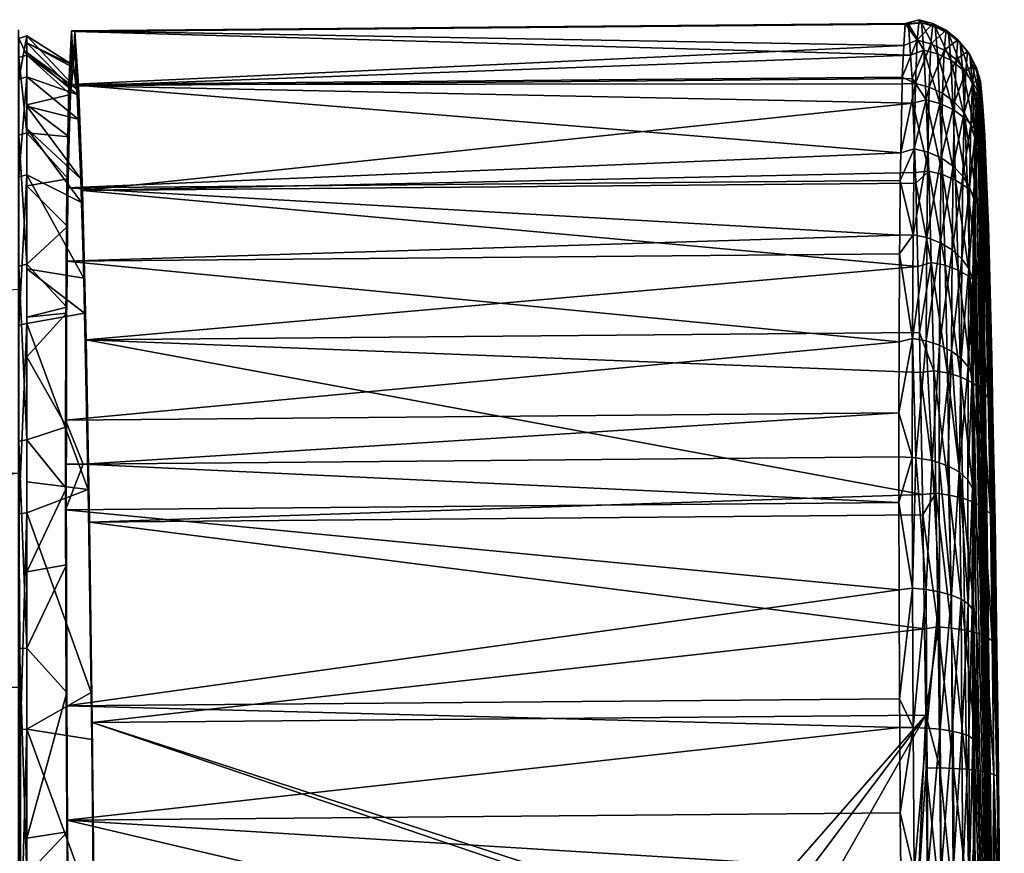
# Model space of a CAD drawing. Extents: x -0.028 to 0.095, y -0.246 to 0.028.
# Tile 256 of 256: x 0.067 to 0.094, y 0.002 to 0.025. Entities that reach past the tile are written whole.
import ezdxf

# ---------------------------------------------------------------- set-up
doc = ezdxf.new("R2010")
doc.units = 0
doc.layers.add('mesh', color=7, linetype='CONTINUOUS')

msp = doc.modelspace()

# ---------------------------------------------------------------- meshes
at = {"layer": 'mesh'}
mesh = msp.add_polyface(dxfattribs=at)
corners = [(0.067556, 0.017857, 0.081792), (0.06911, 0.017608, 0.080566), (0.069137, 0.016645, 0.081821), (0.091913, 0.017922, 0.081721), (0.069177, 0.015921, 0.084013), (0.069074, 0.020003, 0.079595), (0.06897, 0.022868, 0.074328), (0.091775, 0.022387, 0.075237), (0.091708, 0.023698, 0.071529), (0.06887, 0.024347, 0.068561), (0.091651, 0.024548, 0.068218), (0.091751, 0.023068, 0.073984), (0.091642, 0.02455, 0.067672), (0.091582, 0.024566, 0.063701), (0.068779, 0.024371, 0.062584), (0.091529, 0.023966, 0.059816), (0.068704, 0.0229, 0.056694), (0.091485, 0.0231, 0.056351), (0.09156, 0.024572, 0.062241), (0.091481, 0.022915, 0.056006), (0.091445, 0.021035, 0.052509), (0.068649, 0.020076, 0.051441), (0.09143, 0.020277, 0.051098), (0.091416, 0.018784, 0.049262), (0.06863, 0.018073, 0.048977), (0.091411, 0.018274, 0.048633), (0.091401, 0.015867, 0.046587), (0.069033, 0.02032, 0.077032), (0.068831, 0.023419, 0.065471), (0.068825, 0.023363, 0.065046), (0.069051, 0.019678, 0.07787), (0.06891, 0.022782, 0.070302), (0.068929, 0.022631, 0.071456), (0.068959, 0.021953, 0.073091), (0.068716, 0.021467, 0.056677), (0.068684, 0.02032, 0.053908), (0.068748, 0.022631, 0.059486), (0.068766, 0.022802, 0.060791), (0.067556, 0.02043, 0.078751)]
mesh.append_faces([[corners[k] for k in face] for face in [(0, 1, 2, 2), (3, 4, 5, 5), (6, 7, 5, 5), (8, 9, 10, 10), (8, 6, 9, 9), (11, 7, 6, 6), (9, 12, 10, 10), (9, 13, 12, 12), (14, 13, 9, 9), (15, 16, 17, 17), (15, 14, 16, 16), (18, 14, 15, 15), (18, 13, 14, 14), (16, 19, 17, 17), (16, 20, 19, 19), (21, 20, 16, 16), (21, 22, 20, 20), (21, 23, 22, 22), (24, 23, 21, 21), (25, 24, 26, 26), (25, 23, 24, 24), (6, 5, 27, 27), (14, 28, 29, 29), (5, 30, 27, 27), (5, 1, 30, 30), (4, 1, 5, 5), (9, 28, 14, 14), (9, 31, 28, 28), (9, 32, 31, 31), (6, 32, 9, 9), (6, 33, 32, 32), (27, 33, 6, 6), (16, 34, 35, 35), (16, 36, 34, 34), (14, 36, 16, 16), (14, 37, 36, 36), (29, 37, 14, 14), (38, 30, 1, 1)]])
mesh = msp.add_polyface(dxfattribs=at)
corners = [(0.091913, 0.017922, 0.081721), (0.069074, 0.020003, 0.079595), (0.091855, 0.020203, 0.079252), (0.091845, 0.020491, 0.078723), (0.091775, 0.022387, 0.075237), (0.091751, 0.023068, 0.073984), (0.06897, 0.022868, 0.074328), (0.091708, 0.023698, 0.071529), (0.092211, 0.020527, 0.078732), (0.092279, 0.018036, 0.081817), (0.092141, 0.022479, 0.075283), (0.092073, 0.023843, 0.071559), (0.091782, 0.018793, 0.049253), (0.09143, 0.020277, 0.051098), (0.091416, 0.018784, 0.049262), (0.091809, 0.021138, 0.052452), (0.091445, 0.021035, 0.052509), (0.091847, 0.022927, 0.055991), (0.091481, 0.022915, 0.056006), (0.091485, 0.0231, 0.056351), (0.091893, 0.024116, 0.059773), (0.091529, 0.023966, 0.059816), (0.09156, 0.024572, 0.062241), (0.091948, 0.024672, 0.063698), (0.091582, 0.024566, 0.063701), (0.092008, 0.024582, 0.067663), (0.091642, 0.02455, 0.067672), (0.091651, 0.024548, 0.068218), (0.092448, 0.023742, 0.071525), (0.092383, 0.024478, 0.067646), (0.092323, 0.024568, 0.063699), (0.092269, 0.024014, 0.059791), (0.092222, 0.02283, 0.056027), (0.092185, 0.021049, 0.052503), (0.092158, 0.018715, 0.049318)]
mesh.append_faces([[corners[k] for k in face] for face in [(0, 1, 2, 2), (1, 3, 2, 2), (1, 4, 3, 3), (5, 6, 7, 7), (2, 8, 9, 9), (10, 5, 11, 11), (10, 4, 5, 5), (8, 4, 10, 10), (8, 3, 4, 4), (2, 3, 8, 8), (9, 0, 2, 2), (12, 13, 14, 14), (15, 13, 12, 12), (15, 16, 13, 13), (17, 16, 15, 15), (17, 18, 16, 16), (17, 19, 18, 18), (20, 19, 17, 17), (20, 21, 19, 19), (20, 22, 21, 21), (23, 22, 20, 20), (23, 24, 22, 22), (25, 24, 23, 23), (25, 26, 24, 24), (25, 27, 26, 26), (11, 27, 25, 25), (11, 7, 27, 27), (5, 7, 11, 11), (25, 28, 11, 11), (23, 29, 25, 25), (20, 30, 23, 23), (17, 31, 20, 20), (17, 32, 31, 31), (15, 32, 17, 17), (15, 33, 32, 32), (12, 33, 15, 15), (12, 34, 33, 33)]])
mesh = msp.add_polyface(dxfattribs=at)
corners = [(0.092585, 0.020441, 0.078666), (0.093012, 0.017829, 0.081603), (0.092653, 0.017961, 0.081737), (0.092944, 0.020289, 0.078555), (0.092516, 0.022385, 0.075232), (0.092876, 0.022218, 0.075148), (0.092448, 0.023742, 0.071525), (0.092809, 0.023564, 0.071469), (0.092383, 0.024478, 0.067646), (0.092744, 0.024295, 0.067621), (0.092323, 0.024568, 0.063699), (0.092684, 0.024384, 0.063705), (0.092269, 0.024014, 0.059791), (0.092631, 0.023835, 0.059827), (0.092222, 0.02283, 0.056027), (0.092585, 0.02266, 0.056092), (0.092185, 0.021049, 0.052503), (0.092548, 0.020892, 0.052596), (0.092158, 0.018715, 0.049318), (0.09252, 0.018576, 0.049436), (0.092211, 0.020527, 0.078732), (0.092279, 0.018036, 0.081817), (0.092141, 0.022479, 0.075283), (0.092073, 0.023843, 0.071559), (0.092008, 0.024582, 0.067663), (0.091948, 0.024672, 0.063698), (0.091893, 0.024116, 0.059773), (0.09313, 0.023314, 0.071395), (0.093067, 0.024036, 0.067589), (0.093007, 0.024125, 0.063715), (0.092954, 0.023582, 0.05988), (0.092909, 0.022419, 0.056186), (0.092872, 0.020671, 0.052728), (0.092845, 0.018381, 0.049603)]
mesh.append_faces([[corners[k] for k in face] for face in [(0, 1, 2, 2), (0, 3, 1, 1), (4, 3, 0, 0), (4, 5, 3, 3), (6, 5, 4, 4), (6, 7, 5, 5), (8, 7, 6, 6), (8, 9, 7, 7), (10, 9, 8, 8), (10, 11, 9, 9), (12, 11, 10, 10), (12, 13, 11, 11), (14, 13, 12, 12), (14, 15, 13, 13), (16, 15, 14, 14), (16, 17, 15, 15), (18, 17, 16, 16), (18, 19, 17, 17), (20, 2, 21, 21), (20, 0, 2, 2), (22, 0, 20, 20), (22, 4, 0, 0), (23, 4, 22, 22), (23, 6, 4, 4), (24, 8, 6, 6), (25, 10, 8, 8), (26, 12, 10, 10), (9, 27, 7, 7), (11, 28, 9, 9), (13, 29, 11, 11), (13, 30, 29, 29), (15, 30, 13, 13), (15, 31, 30, 30), (17, 31, 15, 15), (17, 32, 31, 31), (19, 32, 17, 17), (19, 33, 32, 32)]])
mesh = msp.add_polyface(dxfattribs=at)
corners = [(0.067328, 0.023441, 0.071514), (0.067327, 0.02406, 0.067553), (0.067328, 0.02377, 0.069978), (0.067327, 0.023264, 0.072106), (0.067328, 0.023219, 0.059091), (0.067327, 0.022993, 0.058415), (0.067328, 0.022737, 0.057596), (0.067327, 0.023474, 0.060642), (0.067328, 0.023998, 0.068424), (0.067327, 0.023969, 0.062932), (0.067328, 0.024068, 0.063719), (0.067327, 0.024046, 0.066858), (0.067328, 0.023887, 0.062159), (0.067327, 0.024398, 0.065715), (0.067327, 0.023572, 0.059439), (0.067327, 0.021149, 0.05359), (0.067327, 0.023572, 0.071991), (0.067327, 0.022924, 0.072992), (0.067339, 0.02364, 0.060606), (0.067339, 0.024162, 0.06686), (0.067339, 0.023047, 0.073036), (0.067339, 0.021517, 0.0547), (0.067328, 0.021862, 0.075946), (0.067556, 0.024231, 0.066863), (0.067556, 0.023113, 0.073057), (0.067556, 0.023707, 0.060591), (0.067556, 0.021578, 0.054668), (0.067327, 0.021608, 0.076421)]
mesh.append_faces([[corners[k] for k in face] for face in [(0, 1, 2, 2), (0, 3, 1, 1), (4, 5, 6, 6), (7, 5, 4, 4), (1, 8, 2, 2), (9, 10, 11, 11), (9, 12, 10, 10), (7, 12, 9, 9), (13, 9, 11, 11), (14, 9, 13, 13), (14, 7, 9, 9), (14, 5, 7, 7), (15, 5, 14, 14), (1, 13, 11, 11), (1, 16, 13, 13), (3, 16, 1, 1), (17, 3, 0, 0), (12, 18, 19, 19), (19, 10, 12, 12), (0, 20, 17, 17), (0, 19, 20, 20), (2, 19, 0, 0), (2, 8, 19, 19), (1, 19, 8, 8), (11, 19, 1, 1), (11, 10, 19, 19), (7, 18, 12, 12), (4, 18, 7, 7), (21, 18, 4, 4), (20, 22, 17, 17), (20, 23, 24, 24), (19, 23, 20, 20), (19, 25, 23, 23), (18, 25, 19, 19), (18, 26, 25, 25), (21, 26, 18, 18), (16, 17, 27, 27), (3, 17, 16, 16)]])
mesh = msp.add_polyface(dxfattribs=at)
corners = [(0.067556, 0.022341, 0.05679), (0.068716, 0.021467, 0.056677), (0.068748, 0.022631, 0.059486), (0.067556, 0.020128, 0.052579), (0.06867, 0.019017, 0.05221), (0.068684, 0.02032, 0.053908), (0.067556, 0.021696, 0.076064), (0.069033, 0.02032, 0.077032), (0.069051, 0.019678, 0.07787), (0.067556, 0.022305, 0.074771), (0.068959, 0.021953, 0.073091), (0.067556, 0.023779, 0.069366), (0.06891, 0.022782, 0.070302), (0.068929, 0.022631, 0.071456), (0.067556, 0.024043, 0.064616), (0.068825, 0.023363, 0.065046), (0.068831, 0.023419, 0.065471), (0.068766, 0.022802, 0.060791), (0.06863, 0.018073, 0.048977), (0.068646, 0.016815, 0.04934), (0.068645, 0.016645, 0.049119), (0.068649, 0.020076, 0.051441), (0.068704, 0.0229, 0.056694), (0.067556, 0.023707, 0.060591), (0.067556, 0.021578, 0.054668), (0.067556, 0.017989, 0.049498), (0.067556, 0.016542, 0.048274), (0.067556, 0.02043, 0.078751), (0.06911, 0.017608, 0.080566), (0.067556, 0.017857, 0.081792), (0.067556, 0.023113, 0.073057), (0.067556, 0.024231, 0.066863), (0.067556, 0.016365, 0.083556)]
mesh.append_faces([[corners[k] for k in face] for face in [(0, 1, 2, 2), (3, 4, 5, 5), (6, 7, 8, 8), (9, 7, 6, 6), (9, 10, 7, 7), (11, 12, 13, 13), (14, 15, 16, 16), (17, 15, 14, 14), (18, 19, 20, 20), (18, 4, 19, 19), (21, 4, 18, 18), (21, 5, 4, 4), (22, 5, 21, 21), (23, 17, 14, 14), (23, 2, 17, 17), (0, 2, 23, 23), (24, 1, 0, 0), (24, 5, 1, 1), (3, 5, 24, 24), (25, 4, 3, 3), (25, 19, 4, 4), (26, 19, 25, 25), (27, 28, 29, 29), (6, 8, 27, 27), (30, 10, 9, 9), (30, 13, 10, 10), (11, 13, 30, 30), (31, 12, 11, 11), (31, 16, 12, 12), (14, 16, 31, 31), (3, 24, 25, 25), (0, 23, 24, 24), (14, 31, 23, 23), (11, 30, 31, 31), (30, 6, 27, 27), (30, 9, 6, 6), (27, 29, 32, 32)]])
mesh = msp.add_polyface(dxfattribs=at)
corners = [(0.093569, 0.022487, 0.061606), (0.093516, 0.022553, 0.060106), (0.093552, 0.022099, 0.060214), (0.093566, 0.023072, 0.06377), (0.093602, 0.022561, 0.063795), (0.093651, 0.022673, 0.06711), (0.093623, 0.022988, 0.067469), (0.093656, 0.022604, 0.067424), (0.093684, 0.022298, 0.071104), (0.093717, 0.021828, 0.070982), (0.09313, 0.023314, 0.071395), (0.093457, 0.021692, 0.074893), (0.093197, 0.021982, 0.075033), (0.093391, 0.023005, 0.071305), (0.093067, 0.024036, 0.067589), (0.093328, 0.023718, 0.067551), (0.093007, 0.024125, 0.063715), (0.09327, 0.023805, 0.063731), (0.092954, 0.023582, 0.05988), (0.093218, 0.023269, 0.059947), (0.092909, 0.022419, 0.056186), (0.093173, 0.022123, 0.056303), (0.093515, 0.02336, 0.06751), (0.093577, 0.022659, 0.071206), (0.093458, 0.023446, 0.063749), (0.093406, 0.022918, 0.060024), (0.093362, 0.02179, 0.056436), (0.093642, 0.021365, 0.074738), (0.092809, 0.023564, 0.071469), (0.092876, 0.022218, 0.075148), (0.092744, 0.024295, 0.067621), (0.092684, 0.024384, 0.063705)]
mesh.append_faces([[corners[k] for k in face] for face in [(0, 1, 2, 2), (0, 3, 1, 1), (4, 3, 0, 0), (5, 3, 4, 4), (5, 6, 3, 3), (7, 6, 5, 5), (7, 8, 6, 6), (9, 8, 7, 7), (10, 11, 12, 12), (10, 13, 11, 11), (14, 13, 10, 10), (14, 15, 13, 13), (16, 15, 14, 14), (16, 17, 15, 15), (18, 17, 16, 16), (18, 19, 17, 17), (20, 19, 18, 18), (20, 21, 19, 19), (22, 8, 23, 23), (22, 6, 8, 8), (24, 6, 22, 22), (24, 3, 6, 6), (25, 3, 24, 24), (25, 1, 3, 3), (26, 1, 25, 25), (13, 23, 27, 27), (15, 23, 13, 13), (15, 22, 23, 23), (17, 22, 15, 15), (17, 24, 22, 22), (19, 24, 17, 17), (19, 25, 24, 24), (21, 25, 19, 19), (21, 26, 25, 25), (28, 12, 29, 29), (28, 10, 12, 12), (30, 14, 10, 10), (31, 16, 14, 14)]])
mesh = msp.add_polyface(dxfattribs=at)
corners = [(0.067327, 0.021608, 0.076421), (0.067328, 0.021146, 0.077345), (0.067327, 0.02023, 0.078624), (0.067328, 0.021862, 0.075946), (0.067327, 0.021168, 0.054168), (0.067328, 0.019866, 0.052026), (0.067328, 0.020719, 0.053345), (0.067328, 0.018928, 0.050766), (0.067327, 0.018563, 0.050351), (0.067328, 0.019448, 0.079986), (0.067327, 0.019156, 0.080339), (0.067328, 0.018474, 0.081218), (0.067327, 0.021149, 0.05359), (0.067327, 0.017296, 0.048568), (0.067327, 0.021149, 0.07784), (0.067327, 0.017296, 0.082862), (0.067327, 0.023572, 0.071991), (0.067327, 0.022924, 0.072992), (0.067328, 0.022737, 0.057596), (0.067327, 0.022993, 0.058415), (0.067327, 0.021417, 0.054748), (0.067339, 0.021517, 0.0547), (0.067339, 0.017938, 0.049544), (0.067328, 0.023219, 0.059091), (0.067339, 0.023047, 0.073036), (0.067339, 0.020372, 0.078713), (0.067339, 0.016319, 0.083505), (0.067556, 0.02043, 0.078751), (0.067556, 0.023113, 0.073057), (0.067556, 0.017989, 0.049498), (0.067556, 0.021578, 0.054668)]
mesh.append_faces([[corners[k] for k in face] for face in [(0, 1, 2, 2), (0, 3, 1, 1), (4, 5, 6, 6), (4, 7, 5, 5), (8, 7, 4, 4), (9, 10, 2, 2), (11, 10, 9, 9), (8, 12, 13, 13), (4, 12, 8, 8), (14, 10, 15, 15), (14, 2, 10, 10), (14, 0, 2, 2), (16, 0, 14, 14), (17, 3, 0, 0), (18, 19, 20, 20), (4, 6, 20, 20), (21, 7, 22, 22), (21, 5, 7, 7), (23, 18, 21, 21), (20, 21, 18, 18), (6, 21, 20, 20), (6, 5, 21, 21), (8, 22, 7, 7), (24, 1, 3, 3), (25, 1, 24, 24), (9, 25, 26, 26), (26, 11, 9, 9), (25, 2, 1, 1), (9, 2, 25, 25), (11, 26, 10, 10), (25, 27, 26, 26), (25, 28, 27, 27), (24, 28, 25, 25), (21, 29, 30, 30), (22, 29, 21, 21), (12, 20, 19, 19), (4, 20, 12, 12)]])
mesh = msp.add_polyface(dxfattribs=at)
corners = [(0.093475, 0.019342, 0.053531), (0.093437, 0.019773, 0.053274), (0.093459, 0.018429, 0.051901), (0.093472, 0.021443, 0.056576), (0.093508, 0.02112, 0.056707), (0.093516, 0.022553, 0.060106), (0.093552, 0.022099, 0.060214), (0.093742, 0.021501, 0.072481), (0.093684, 0.022298, 0.071104), (0.093717, 0.021828, 0.070982), (0.093747, 0.021026, 0.074579), (0.093779, 0.020563, 0.074359), (0.093812, 0.019203, 0.077799), (0.093838, 0.019029, 0.077433), (0.093876, 0.016879, 0.080679), (0.093265, 0.020075, 0.078403), (0.093524, 0.01981, 0.078217), (0.09359, 0.01741, 0.08119), (0.093197, 0.021982, 0.075033), (0.093457, 0.021692, 0.074893), (0.092872, 0.020671, 0.052728), (0.093173, 0.022123, 0.056303), (0.092909, 0.022419, 0.056186), (0.093137, 0.020398, 0.052893), (0.092845, 0.018381, 0.049603), (0.09311, 0.018139, 0.049811), (0.093642, 0.021365, 0.074738), (0.093707, 0.019513, 0.078011), (0.093577, 0.022659, 0.071206), (0.093362, 0.02179, 0.056436), (0.093327, 0.020092, 0.053079), (0.0933, 0.017868, 0.050044), (0.093411, 0.017586, 0.050289), (0.093391, 0.023005, 0.071305), (0.092944, 0.020289, 0.078555), (0.093331, 0.017641, 0.081417), (0.092876, 0.022218, 0.075148)]
mesh.append_faces([[corners[k] for k in face] for face in [(0, 1, 2, 2), (0, 3, 1, 1), (4, 3, 0, 0), (4, 5, 3, 3), (6, 5, 4, 4), (7, 8, 9, 9), (7, 10, 8, 8), (11, 10, 7, 7), (11, 12, 10, 10), (13, 12, 11, 11), (13, 14, 12, 12), (15, 16, 17, 17), (18, 16, 15, 15), (18, 19, 16, 16), (20, 21, 22, 22), (20, 23, 21, 21), (24, 23, 20, 20), (24, 25, 23, 23), (26, 12, 27, 27), (26, 10, 12, 12), (28, 10, 26, 26), (28, 8, 10, 10), (29, 3, 5, 5), (30, 3, 29, 29), (30, 1, 3, 3), (31, 1, 30, 30), (31, 32, 1, 1), (19, 27, 16, 16), (19, 26, 27, 27), (33, 26, 19, 19), (23, 29, 21, 21), (23, 30, 29, 29), (25, 30, 23, 23), (25, 31, 30, 30), (34, 15, 35, 35), (36, 15, 34, 34), (36, 18, 15, 15)]])
mesh = msp.add_polyface(dxfattribs=at)
corners = [(0.092142, 0.004207, 0.088964), (0.091883, 0.000256, 0.089376), (0.092127, 0.005662, 0.088814), (0.094115, 0.003911, 0.086925), (0.094091, 0.003983, 0.087423), (0.094095, 0.005782, 0.08671), (0.09251, 0.004218, 0.089045), (0.092462, 0.008072, 0.088119), (0.09351, 0.007907, 0.087573), (0.093812, 0.004093, 0.088155), (0.093557, 0.004141, 0.088478), (0.093766, 0.007808, 0.087263), (0.093946, 0.007697, 0.086917), (0.093991, 0.004039, 0.087795), (0.094046, 0.007581, 0.086559), (0.092835, 0.008041, 0.088011), (0.09324, 0.004179, 0.088742), (0.092882, 0.004204, 0.088933), (0.093192, 0.007986, 0.087828), (0.093467, 0.002091, 0.042899), (0.093411, 0.005016, 0.042948), (0.093437, 0.001342, 0.042509), (0.093451, 0.004914, 0.043457), (0.093436, 0.007494, 0.043968), (0.09311, 0.005161, 0.042231), (0.092872, 0.001375, 0.041459), (0.093137, 0.001366, 0.041778), (0.092845, 0.005223, 0.041919), (0.093094, 0.00883, 0.043298), (0.0933, 0.00509, 0.042582), (0.093327, 0.001354, 0.042136), (0.093396, 0.00857, 0.043982), (0.093284, 0.008703, 0.043633), (0.091782, 0.005325, 0.041388), (0.09143, 0.002993, 0.041002), (0.091809, 0.001386, 0.040918), (0.091416, 0.005322, 0.041399), (0.091411, 0.00611, 0.041533), (0.09252, 0.005272, 0.041666), (0.092185, 0.001386, 0.04102), (0.092548, 0.001382, 0.041202), (0.092158, 0.005307, 0.041488), (0.093651, 0.022673, 0.06711), (0.093602, 0.022561, 0.063795), (0.094172, -0.017968, 0.077986), (0.094071, 0.007418, 0.086087), (0.094115, 0.000291, 0.087705), (0.093432, 0.014639, 0.047906), (0.093427, 0.011731, 0.045882)]
mesh.append_faces([[corners[k] for k in face] for face in [(0, 1, 2, 2), (3, 4, 5, 5), (2, 6, 0, 0), (2, 7, 6, 6), (8, 9, 10, 10), (8, 11, 9, 9), (12, 4, 13, 13), (12, 14, 4, 4), (11, 13, 9, 9), (11, 12, 13, 13), (15, 16, 17, 17), (15, 18, 16, 16), (7, 17, 6, 6), (18, 10, 16, 16), (18, 8, 10, 10), (19, 20, 21, 21), (22, 20, 19, 19), (23, 20, 22, 22), (24, 25, 26, 26), (24, 27, 25, 25), (28, 27, 24, 24), (20, 29, 30, 30), (31, 29, 20, 20), (29, 24, 26, 26), (32, 24, 29, 29), (33, 34, 35, 35), (33, 36, 34, 34), (37, 36, 33, 33), (38, 39, 40, 40), (38, 41, 39, 39), (41, 35, 39, 39), (41, 33, 35, 35), (27, 40, 25, 25), (27, 38, 40, 40), (42, 43, 44, 44), (45, 3, 5, 5), (3, 46, 4, 4), (44, 47, 48, 48)]])
mesh = msp.add_polyface(dxfattribs=at)
corners = [(0.094146, -0.001702, 0.087915), (0.094175, -0.001782, 0.087608), (0.094187, -0.0027, 0.087866), (0.093887, -0.003194, 0.089325), (0.09363, -0.003038, 0.089606), (0.093617, -0.002249, 0.089216), (0.094173, -0.003555, 0.088687), (0.094204, -0.003724, 0.088392), (0.09421, -0.004065, 0.088568), (0.09407, -0.003371, 0.089011), (0.094043, -0.001607, 0.088276), (0.093917, -0.004657, 0.090418), (0.093644, -0.003777, 0.09009), (0.093862, -0.001517, 0.088625), (0.092969, -0.003517, 0.090457), (0.09334, -0.004258, 0.090842), (0.092982, -0.004132, 0.09098), (0.093326, -0.003624, 0.090303), (0.092956, -0.002822, 0.090003), (0.093313, -0.002912, 0.089836), (0.092944, -0.002083, 0.089637), (0.0933, -0.002152, 0.089461), (0.092598, -0.003456, 0.090548), (0.092611, -0.00406, 0.091062), (0.092585, -0.002773, 0.090101), (0.092573, -0.002045, 0.089742), (0.093658, -0.004436, 0.090651), (0.093509, -0.002305, 0.043131), (0.093472, -0.002355, 0.042678), (0.09352, -0.003387, 0.043188), (0.094153, 0.000295, 0.087341), (0.093651, 0.022673, 0.06711), (0.094172, -0.017968, 0.077986), (0.093467, 0.002091, 0.042899), (0.093474, 0.001333, 0.042939), (0.093427, 0.011731, 0.045882), (0.093434, 0.008411, 0.044382), (0.092236, -0.003485, 0.09066), (0.092252, -0.004226, 0.091283), (0.092247, -0.004023, 0.091112), (0.092222, -0.002741, 0.090172)]
mesh.append_faces([[corners[k] for k in face] for face in [(0, 1, 2, 2), (3, 4, 5, 5), (6, 7, 8, 8), (9, 3, 10, 10), (11, 3, 9, 9), (11, 4, 3, 3), (12, 4, 11, 11), (13, 3, 5, 5), (13, 10, 3, 3), (14, 15, 16, 16), (14, 17, 15, 15), (18, 17, 14, 14), (18, 19, 17, 17), (20, 19, 18, 18), (20, 21, 19, 19), (22, 16, 23, 23), (22, 14, 16, 16), (24, 14, 22, 22), (24, 18, 14, 14), (25, 18, 24, 24), (25, 20, 18, 18), (0, 6, 9, 9), (0, 7, 6, 6), (2, 7, 0, 0), (17, 26, 15, 15), (17, 12, 26, 26), (19, 12, 17, 17), (19, 4, 12, 12), (21, 4, 19, 19), (21, 5, 4, 4), (27, 28, 29, 29), (30, 31, 32, 32), (32, 33, 34, 34), (35, 36, 32, 32), (37, 22, 23, 23), (38, 39, 23, 23), (24, 40, 25, 25), (22, 40, 24, 24)]])
mesh = msp.add_polyface(dxfattribs=at)
corners = [(0.093459, 0.018429, 0.051901), (0.093411, 0.017586, 0.050289), (0.09345, 0.017214, 0.05062), (0.093437, 0.019773, 0.053274), (0.093904, 0.016518, 0.080344), (0.093876, 0.016879, 0.080679), (0.093838, 0.019029, 0.077433), (0.093933, 0.015439, 0.081595), (0.093937, 0.014117, 0.083141), (0.093964, 0.013817, 0.082733), (0.093994, 0.010989, 0.085118), (0.093396, 0.01475, 0.083995), (0.093653, 0.014558, 0.083734), (0.093712, 0.011327, 0.085775), (0.093331, 0.017641, 0.081417), (0.09359, 0.01741, 0.08119), (0.093265, 0.020075, 0.078403), (0.093772, 0.01715, 0.080939), (0.093835, 0.014342, 0.083442), (0.093707, 0.019513, 0.078011), (0.093812, 0.019203, 0.077799), (0.093284, 0.015178, 0.047414), (0.0933, 0.017868, 0.050044), (0.093396, 0.014939, 0.047702), (0.093278, 0.012096, 0.045256), (0.093524, 0.01981, 0.078217), (0.093094, 0.015407, 0.047139), (0.09311, 0.018139, 0.049811), (0.093077, 0.014905, 0.08421), (0.093456, 0.011475, 0.086065), (0.093012, 0.017829, 0.081603), (0.094115, 0.003911, 0.086925), (0.093656, 0.022604, 0.067424), (0.093651, 0.022673, 0.06711), (0.093717, 0.021828, 0.070982), (0.093779, 0.020563, 0.074359), (0.093742, 0.021501, 0.072481), (0.093432, 0.014639, 0.047906), (0.093404, 0.011867, 0.045648), (0.093041, 0.01231, 0.044891)]
mesh.append_faces([[corners[k] for k in face] for face in [(0, 1, 2, 2), (0, 3, 1, 1), (4, 5, 6, 6), (7, 5, 4, 4), (7, 8, 5, 5), (9, 8, 7, 7), (9, 10, 8, 8), (11, 12, 13, 13), (14, 12, 11, 11), (14, 15, 12, 12), (16, 15, 14, 14), (17, 8, 18, 18), (17, 5, 8, 8), (19, 5, 17, 17), (19, 20, 5, 5), (21, 1, 22, 22), (21, 23, 1, 1), (24, 23, 21, 21), (15, 18, 12, 12), (15, 17, 18, 18), (25, 17, 15, 15), (25, 19, 17, 17), (26, 22, 27, 27), (26, 21, 22, 22), (28, 11, 29, 29), (30, 11, 28, 28), (30, 14, 11, 11), (31, 32, 33, 33), (31, 34, 32, 32), (31, 35, 36, 36), (31, 6, 35, 35), (9, 7, 4, 4), (37, 23, 38, 38), (37, 1, 23, 23), (2, 1, 37, 37), (24, 38, 23, 23), (39, 21, 26, 26), (39, 24, 21, 21)]])
mesh = msp.add_polyface(dxfattribs=at)
corners = [(0.09402, 0.010956, 0.08474), (0.093994, 0.010989, 0.085118), (0.093964, 0.013817, 0.082733), (0.094046, 0.007581, 0.086559), (0.094071, 0.007418, 0.086087), (0.094095, 0.005782, 0.08671), (0.094091, 0.003983, 0.087423), (0.093456, 0.011475, 0.086065), (0.093766, 0.007808, 0.087263), (0.09351, 0.007907, 0.087573), (0.093712, 0.011327, 0.085775), (0.093396, 0.01475, 0.083995), (0.093893, 0.011162, 0.085452), (0.093946, 0.007697, 0.086917), (0.093835, 0.014342, 0.083442), (0.093937, 0.014117, 0.083141), (0.093653, 0.014558, 0.083734), (0.093138, 0.011593, 0.086302), (0.093192, 0.007986, 0.087828), (0.093077, 0.014905, 0.08421), (0.093436, 0.007494, 0.043968), (0.093396, 0.00857, 0.043982), (0.093411, 0.005016, 0.042948), (0.093434, 0.008411, 0.044382), (0.093284, 0.008703, 0.043633), (0.0933, 0.00509, 0.042582), (0.094115, 0.003911, 0.086925), (0.093651, 0.022673, 0.06711), (0.094153, 0.000295, 0.087341), (0.094172, -0.017968, 0.077986), (0.093475, 0.019342, 0.053531), (0.093459, 0.018429, 0.051901), (0.093508, 0.02112, 0.056707), (0.093569, 0.022487, 0.061606), (0.093552, 0.022099, 0.060214), (0.093602, 0.022561, 0.063795), (0.093742, 0.021501, 0.072481), (0.093717, 0.021828, 0.070982), (0.093904, 0.016518, 0.080344), (0.093838, 0.019029, 0.077433), (0.093432, 0.014639, 0.047906), (0.093404, 0.011867, 0.045648), (0.093427, 0.011731, 0.045882), (0.093278, 0.012096, 0.045256)]
mesh.append_faces([[corners[k] for k in face] for face in [(0, 1, 2, 2), (0, 3, 1, 1), (4, 3, 0, 0), (5, 3, 4, 4), (5, 6, 3, 3), (7, 8, 9, 9), (7, 10, 8, 8), (11, 10, 7, 7), (12, 3, 13, 13), (12, 1, 3, 3), (14, 1, 12, 12), (14, 15, 1, 1), (10, 13, 8, 8), (10, 12, 13, 13), (16, 12, 10, 10), (16, 14, 12, 12), (17, 9, 18, 18), (17, 7, 9, 9), (19, 7, 17, 17), (20, 21, 22, 22), (23, 21, 20, 20), (21, 24, 25, 25), (26, 27, 28, 28), (29, 30, 31, 31), (29, 32, 30, 30), (29, 33, 34, 34), (29, 35, 33, 33), (4, 0, 2, 2), (36, 37, 26, 26), (38, 39, 26, 26), (4, 38, 26, 26), (2, 38, 4, 4), (40, 41, 42, 42), (23, 41, 21, 21), (42, 41, 23, 23), (41, 24, 21, 21), (41, 43, 24, 24)]])
mesh = msp.add_polyface(dxfattribs=at)
corners = [(0.092127, 0.005662, 0.088814), (0.087811, -0.00008, 0.089432), (0.086952, -0.000242, 0.089441), (0.088993, 0.000143, 0.089418), (0.091883, 0.000256, 0.089376), (0.092142, 0.004207, 0.088964), (0.092183, 0.000259, 0.089371), (0.093991, 0.004039, 0.087795), (0.094011, 0.000287, 0.088075), (0.09395, 0.000285, 0.088249), (0.094105, 0.00029, 0.087807), (0.093812, 0.004093, 0.088155), (0.09251, 0.004218, 0.089045), (0.092882, 0.004204, 0.088933), (0.092902, 0.000266, 0.089226), (0.091891, -0.00053, 0.089394), (0.093467, 0.002091, 0.042899), (0.093437, 0.001342, 0.042509), (0.093474, 0.001333, 0.042939), (0.093411, 0.005016, 0.042948), (0.093327, 0.001354, 0.042136), (0.0933, 0.00509, 0.042582), (0.093137, 0.001366, 0.041778), (0.09143, 0.002993, 0.041002), (0.091445, 0.001387, 0.041035), (0.091809, 0.001386, 0.040918), (0.093459, 0.018429, 0.051901), (0.09345, 0.017214, 0.05062), (0.094172, -0.017968, 0.077986), (0.093552, 0.022099, 0.060214), (0.093508, 0.02112, 0.056707), (0.093436, 0.007494, 0.043968), (0.093451, 0.004914, 0.043457), (0.093434, 0.008411, 0.044382), (0.092191, -0.000528, 0.089389), (0.093557, 0.004141, 0.088478), (0.093667, 0.000278, 0.088678), (0.093326, 0.000272, 0.088991), (0.094153, 0.000295, 0.087341), (0.094115, 0.000291, 0.087705), (0.094115, 0.003911, 0.086925), (0.092544, 0.000262, 0.089323), (0.09383, 0.000282, 0.088431), (0.094091, 0.003983, 0.087423), (0.09324, 0.004179, 0.088742), (0.092554, -0.000577, 0.089355), (0.093281, -0.000599, 0.089053), (0.092925, -0.000584, 0.089243), (0.093852, -0.000652, 0.088468)]
mesh.append_faces([[corners[k] for k in face] for face in [(0, 1, 2, 2), (0, 3, 1, 1), (0, 4, 3, 3), (5, 6, 4, 4), (7, 8, 9, 9), (7, 10, 8, 8), (11, 7, 9, 9), (12, 13, 14, 14), (3, 15, 1, 1), (16, 17, 18, 18), (19, 20, 17, 17), (21, 22, 20, 20), (23, 24, 25, 25), (26, 27, 28, 28), (29, 30, 28, 28), (28, 31, 32, 32), (28, 33, 31, 31), (34, 4, 6, 6), (34, 15, 4, 4), (35, 36, 37, 37), (38, 39, 40, 40), (5, 41, 6, 6), (5, 12, 41, 41), (35, 42, 36, 36), (35, 11, 42, 42), (7, 39, 10, 10), (7, 43, 39, 39), (11, 9, 42, 42), (13, 37, 14, 14), (13, 44, 37, 37), (12, 14, 41, 41), (44, 35, 37, 37), (34, 6, 41, 41), (45, 34, 41, 41), (46, 37, 36, 36), (41, 14, 47, 47), (42, 48, 36, 36)]])
mesh = msp.add_polyface(dxfattribs=at)
corners = [(0.067328, 0.013837, 0.085432), (0.067328, 0.012518, 0.086285), (0.067327, 0.015998, 0.083713), (0.067328, 0.011778, 0.044717), (0.067327, 0.011423, 0.044548), (0.067328, 0.01038, 0.044002), (0.067327, 0.013055, 0.045631), (0.067327, 0.015274, 0.047104), (0.067328, 0.014419, 0.046415), (0.067328, 0.015651, 0.04739), (0.067328, 0.015097, 0.084495), (0.067327, 0.012251, 0.086419), (0.031231, 0.014237, 0.045978), (0.067327, 0.012273, 0.044714), (0.067327, 0.017296, 0.048568), (0.067327, 0.012273, 0.086716), (0.067327, 0.017296, 0.082862), (0.067339, 0.017938, 0.049544), (0.067339, 0.013147, 0.045491), (0.067327, 0.007441, 0.042898), (0.067339, 0.016319, 0.083505), (0.067339, 0.011164, 0.087084), (0.067327, 0.011099, 0.086951), (0.067556, 0.016365, 0.083556), (0.067556, 0.011195, 0.087145), (0.067556, 0.02043, 0.078751), (0.067556, 0.013184, 0.045433), (0.067556, 0.017989, 0.049498), (0.067556, 0.00749, 0.04275), (0.067327, 0.018563, 0.050351), (0.067327, 0.019156, 0.080339)]
mesh.append_faces([[corners[k] for k in face] for face in [(0, 1, 2, 2), (3, 4, 5, 5), (6, 4, 3, 3), (7, 8, 9, 9), (6, 8, 7, 7), (10, 0, 2, 2), (1, 11, 2, 2), (12, 13, 14, 14), (7, 13, 6, 6), (7, 14, 13, 13), (13, 4, 6, 6), (2, 15, 16, 16), (11, 15, 2, 2), (8, 17, 9, 9), (8, 18, 17, 17), (7, 9, 17, 17), (6, 18, 8, 8), (3, 18, 6, 6), (19, 18, 3, 3), (10, 2, 20, 20), (20, 0, 10, 10), (20, 1, 0, 0), (21, 1, 20, 20), (1, 22, 11, 11), (21, 22, 1, 1), (21, 23, 24, 24), (20, 23, 21, 21), (20, 25, 23, 23), (17, 26, 27, 27), (18, 26, 17, 17), (18, 28, 26, 26), (17, 14, 7, 7), (13, 19, 4, 4), (29, 14, 17, 17), (16, 30, 20, 20), (2, 16, 20, 20), (11, 22, 15, 15)]])
mesh = msp.add_polyface(dxfattribs=at)
corners = [(0.09204, 0.011696, 0.086549), (0.069177, 0.015921, 0.084013), (0.091978, 0.015024, 0.084383), (0.091958, 0.016121, 0.083669), (0.091913, 0.017922, 0.081721), (0.092279, 0.018036, 0.081817), (0.092345, 0.015076, 0.084457), (0.092406, 0.011724, 0.086575), (0.092829, 0.01561, 0.046895), (0.09311, 0.018139, 0.049811), (0.092845, 0.018381, 0.049603), (0.093094, 0.015407, 0.047139), (0.091758, 0.012703, 0.044217), (0.091393, 0.013923, 0.044935), (0.091393, 0.012722, 0.044185), (0.091765, 0.015957, 0.046481), (0.091859, 0.012698, 0.044226), (0.091401, 0.015867, 0.046587), (0.091411, 0.018274, 0.048633), (0.091782, 0.018793, 0.049253), (0.091416, 0.018784, 0.049262), (0.092718, 0.015015, 0.084365), (0.093077, 0.014905, 0.08421), (0.093138, 0.011593, 0.086302), (0.092653, 0.017961, 0.081737), (0.093012, 0.017829, 0.081603), (0.092141, 0.015891, 0.046558), (0.09252, 0.018576, 0.049436), (0.092158, 0.018715, 0.049318), (0.092504, 0.015775, 0.046697), (0.092302, 0.012621, 0.044359), (0.092489, 0.012559, 0.044465), (0.09278, 0.011677, 0.086473), (0.092944, 0.020289, 0.078555), (0.093331, 0.017641, 0.081417), (0.092732, 0.012478, 0.044602), (0.093041, 0.01231, 0.044891)]
mesh.append_faces([[corners[k] for k in face] for face in [(0, 1, 2, 2), (3, 1, 4, 4), (5, 3, 4, 4), (6, 3, 5, 5), (6, 2, 3, 3), (7, 2, 6, 6), (7, 0, 2, 2), (8, 9, 10, 10), (8, 11, 9, 9), (12, 13, 14, 14), (12, 15, 13, 13), (16, 15, 12, 12), (15, 17, 13, 13), (15, 18, 17, 17), (19, 18, 15, 15), (19, 20, 18, 18), (21, 22, 23, 23), (24, 22, 21, 21), (24, 25, 22, 22), (26, 27, 28, 28), (26, 29, 27, 27), (30, 29, 26, 26), (30, 31, 29, 29), (6, 21, 32, 32), (5, 21, 6, 6), (5, 24, 21, 21), (15, 28, 19, 19), (15, 26, 28, 28), (16, 26, 15, 15), (16, 30, 26, 26), (33, 34, 25, 25), (29, 10, 27, 27), (29, 8, 10, 10), (31, 8, 29, 29), (31, 35, 8, 8), (8, 35, 36, 36), (36, 11, 8, 8)]])
mesh = msp.add_polyface(dxfattribs=at)
corners = [(0.067556, 0.016542, 0.048274), (0.068645, 0.016645, 0.049119), (0.068646, 0.016815, 0.04934), (0.067556, 0.015451, 0.047351), (0.068636, 0.013539, 0.046735), (0.067556, 0.00958, 0.043735), (0.068637, 0.009773, 0.044581), (0.068631, 0.011856, 0.045443), (0.067556, 0.002301, 0.041814), (0.068672, 0.002468, 0.04263), (0.068646, 0.006278, 0.043132), (0.06863, 0.018073, 0.048977), (0.068612, 0.013723, 0.045278), (0.068612, 0.012521, 0.044529), (0.068612, 0.011269, 0.043846), (0.06863, 0.00591, 0.041876), (0.068649, 0.002792, 0.041346), (0.068686, 0.000293, 0.042344), (0.068704, -0.00317, 0.041466), (0.069096, 0.012525, 0.044522), (0.067556, 0.005272, 0.089274), (0.069383, 0.000293, 0.088592), (0.067556, -0.001, 0.089797), (0.067556, 0.013184, 0.045433), (0.067556, 0.00749, 0.04275), (0.067556, 0.001297, 0.041633), (0.067556, -0.004976, 0.042156), (0.067556, 0.011195, 0.087145), (0.069319, 0.006278, 0.087805), (0.067556, 0.012034, 0.086563), (0.069235, 0.011832, 0.085505), (0.067556, 0.016365, 0.083556), (0.067556, 0.017857, 0.081792), (0.069137, 0.016645, 0.081821), (0.067556, 0.017989, 0.049498)]
mesh.append_faces([[corners[k] for k in face] for face in [(0, 1, 2, 2), (3, 1, 0, 0), (3, 4, 1, 1), (5, 6, 7, 7), (8, 9, 10, 10), (4, 11, 1, 1), (4, 12, 11, 11), (7, 12, 4, 4), (7, 13, 12, 12), (6, 13, 7, 7), (6, 14, 13, 13), (10, 14, 6, 6), (10, 15, 14, 14), (9, 15, 10, 10), (9, 16, 15, 15), (17, 16, 9, 9), (17, 18, 16, 16), (19, 13, 14, 14), (20, 21, 22, 22), (23, 4, 3, 3), (23, 7, 4, 4), (5, 7, 23, 23), (24, 6, 5, 5), (24, 10, 6, 6), (8, 10, 24, 24), (25, 9, 8, 8), (25, 17, 9, 9), (26, 17, 25, 25), (27, 28, 20, 20), (29, 30, 27, 27), (31, 30, 29, 29), (32, 33, 31, 31), (24, 25, 8, 8), (24, 5, 23, 23), (34, 3, 0, 0), (23, 3, 34, 34), (31, 29, 27, 27)]])
mesh = msp.add_polyface(dxfattribs=at)
corners = [(0.068612, 0.013723, 0.045278), (0.068612, 0.012521, 0.044529), (0.069096, 0.012525, 0.044522), (0.086572, -0.000398, 0.089441), (0.069346, 0.005461, 0.089157), (0.086952, -0.000242, 0.089441), (0.069408, -0.000549, 0.089701), (0.085868, -0.000688, 0.08944), (0.092127, 0.005662, 0.088814), (0.06927, 0.010935, 0.087257), (0.092094, 0.008023, 0.087994), (0.09204, 0.011696, 0.086549), (0.069177, 0.015921, 0.084013), (0.092051, 0.011136, 0.086914), (0.091958, 0.016121, 0.083669), (0.091978, 0.015024, 0.084383), (0.091393, 0.013923, 0.044935), (0.091393, 0.012722, 0.044185), (0.091401, 0.015867, 0.046587), (0.06863, 0.018073, 0.048977), (0.069333, 0.004996, 0.087973), (0.069319, 0.006278, 0.087805), (0.069383, 0.000293, 0.088592), (0.069401, -0.002291, 0.088251), (0.069137, 0.016645, 0.081821), (0.06911, 0.017608, 0.080566), (0.091393, 0.01147, 0.043503), (0.068612, 0.011269, 0.043846), (0.091401, 0.009084, 0.042626), (0.06863, 0.00591, 0.041876), (0.091416, 0.005322, 0.041399), (0.068649, 0.002792, 0.041346), (0.09143, 0.002993, 0.041002), (0.091411, 0.00611, 0.041533), (0.091445, 0.001387, 0.041035), (0.091481, -0.002582, 0.041115), (0.068704, -0.00317, 0.041466), (0.067556, 0.005272, 0.089274), (0.067556, 0.011195, 0.087145), (0.069235, 0.011832, 0.085505), (0.067556, 0.016365, 0.083556)]
mesh.append_faces([[corners[k] for k in face] for face in [(0, 1, 2, 2), (3, 4, 5, 5), (3, 6, 4, 4), (7, 6, 3, 3), (4, 8, 5, 5), (9, 10, 4, 4), (11, 9, 12, 12), (13, 10, 9, 9), (14, 15, 12, 12), (16, 2, 17, 17), (16, 0, 2, 2), (18, 0, 16, 16), (18, 19, 0, 0), (20, 4, 6, 6), (20, 21, 4, 4), (6, 22, 20, 20), (6, 23, 22, 22), (12, 24, 25, 25), (9, 24, 12, 12), (26, 17, 2, 2), (27, 26, 2, 2), (27, 28, 26, 26), (29, 28, 27, 27), (30, 31, 32, 32), (30, 29, 31, 31), (33, 29, 30, 30), (33, 28, 29, 29), (31, 34, 32, 32), (31, 35, 34, 34), (36, 35, 31, 31), (37, 20, 22, 22), (37, 21, 20, 20), (38, 39, 21, 21), (40, 24, 39, 39), (4, 39, 9, 9), (4, 21, 39, 39), (9, 39, 24, 24)]])
mesh = msp.add_polyface(dxfattribs=at)
corners = [(0.093862, -0.001517, 0.088625), (0.093597, -0.000622, 0.08879), (0.093852, -0.000652, 0.088468), (0.093606, -0.001438, 0.088938), (0.093617, -0.002249, 0.089216), (0.094043, -0.001607, 0.088276), (0.094011, 0.000287, 0.088075), (0.094105, 0.00029, 0.087807), (0.09395, 0.000285, 0.088249), (0.094146, -0.001702, 0.087915), (0.09407, -0.003371, 0.089011), (0.093281, -0.000599, 0.089053), (0.092925, -0.000584, 0.089243), (0.092902, 0.000266, 0.089226), (0.092934, -0.00133, 0.089379), (0.0933, -0.002152, 0.089461), (0.092944, -0.002083, 0.089637), (0.09329, -0.001374, 0.089194), (0.092563, -0.001306, 0.089488), (0.093667, 0.000278, 0.088678), (0.093509, -0.002305, 0.043131), (0.093437, 0.001342, 0.042509), (0.093472, -0.002355, 0.042678), (0.093474, 0.001333, 0.042939), (0.093137, 0.001366, 0.041778), (0.092909, -0.002495, 0.041635), (0.093173, -0.002451, 0.041952), (0.092872, 0.001375, 0.041459), (0.093362, -0.002404, 0.042307), (0.093327, 0.001354, 0.042136), (0.092585, -0.002531, 0.04138), (0.094115, 0.000291, 0.087705), (0.094153, 0.000295, 0.087341), (0.094166, -0.001101, 0.087418), (0.094175, -0.001782, 0.087608), (0.09383, 0.000282, 0.088431), (0.093326, 0.000272, 0.088991), (0.09345, 0.017214, 0.05062), (0.093432, 0.014639, 0.047906), (0.094172, -0.017968, 0.077986)]
mesh.append_faces([[corners[k] for k in face] for face in [(0, 1, 2, 2), (0, 3, 1, 1), (4, 3, 0, 0), (5, 6, 7, 7), (5, 8, 6, 6), (9, 5, 7, 7), (10, 5, 9, 9), (2, 5, 0, 0), (2, 8, 5, 5), (11, 12, 13, 13), (14, 15, 16, 16), (14, 17, 15, 15), (18, 14, 16, 16), (12, 17, 14, 14), (11, 17, 12, 12), (17, 4, 15, 15), (17, 3, 4, 4), (11, 3, 17, 17), (11, 1, 3, 3), (19, 1, 11, 11), (19, 2, 1, 1), (20, 21, 22, 22), (23, 21, 20, 20), (24, 25, 26, 26), (24, 27, 25, 25), (21, 28, 22, 22), (21, 29, 28, 28), (29, 26, 28, 28), (29, 24, 26, 26), (27, 30, 25, 25), (9, 7, 31, 31), (31, 32, 33, 33), (31, 34, 9, 9), (33, 34, 31, 31), (35, 8, 2, 2), (13, 36, 11, 11), (37, 38, 39, 39)]])
mesh = msp.add_polyface(dxfattribs=at)
corners = [(0.069346, 0.005461, 0.089157), (0.092094, 0.008023, 0.087994), (0.092127, 0.005662, 0.088814), (0.092051, 0.011136, 0.086914), (0.06927, 0.010935, 0.087257), (0.09204, 0.011696, 0.086549), (0.092406, 0.011724, 0.086575), (0.092462, 0.008072, 0.088119), (0.09278, 0.011677, 0.086473), (0.093192, 0.007986, 0.087828), (0.092835, 0.008041, 0.088011), (0.093138, 0.011593, 0.086302), (0.092718, 0.015015, 0.084365), (0.092882, 0.004204, 0.088933), (0.092345, 0.015076, 0.084457), (0.092829, 0.008943, 0.043001), (0.092732, 0.012478, 0.044602), (0.092489, 0.012559, 0.044465), (0.093094, 0.00883, 0.043298), (0.092845, 0.005223, 0.041919), (0.093284, 0.008703, 0.043633), (0.09311, 0.005161, 0.042231), (0.091393, 0.01147, 0.043503), (0.091758, 0.012703, 0.044217), (0.091393, 0.012722, 0.044185), (0.091765, 0.009133, 0.042496), (0.091411, 0.00611, 0.041533), (0.091782, 0.005325, 0.041388), (0.091401, 0.009084, 0.042626), (0.092504, 0.009034, 0.04276), (0.092158, 0.005307, 0.041488), (0.09252, 0.005272, 0.041666), (0.092141, 0.009098, 0.042591), (0.092302, 0.012621, 0.044359), (0.091859, 0.012698, 0.044226), (0.093278, 0.012096, 0.045256), (0.093041, 0.01231, 0.044891)]
mesh.append_faces([[corners[k] for k in face] for face in [(0, 1, 2, 2), (3, 4, 5, 5), (6, 3, 5, 5), (7, 3, 6, 6), (7, 1, 3, 3), (2, 1, 7, 7), (8, 9, 10, 10), (8, 11, 9, 9), (12, 11, 8, 8), (7, 10, 13, 13), (6, 10, 7, 7), (6, 8, 10, 10), (14, 8, 6, 6), (15, 16, 17, 17), (18, 15, 19, 19), (20, 18, 21, 21), (22, 23, 24, 24), (22, 25, 23, 23), (25, 26, 27, 27), (25, 28, 26, 26), (22, 28, 25, 25), (29, 30, 31, 31), (29, 32, 30, 30), (33, 32, 29, 29), (33, 34, 32, 32), (32, 27, 30, 30), (32, 25, 27, 27), (34, 25, 32, 32), (34, 23, 25, 25), (15, 31, 19, 19), (15, 29, 31, 31), (17, 29, 15, 15), (17, 33, 29, 29), (20, 35, 36, 36), (36, 15, 18, 18), (36, 16, 15, 15), (36, 18, 20, 20)]])
mesh = msp.add_polyface(dxfattribs=at)
corners = [(0.067327, 0.003565, 0.089453), (0.067328, 0.003705, 0.089453), (0.067328, 0.002144, 0.089635), (0.067328, 0.004411, 0.042093), (0.067327, 0.002623, 0.041861), (0.067328, 0.002857, 0.041865), (0.067327, 0.007153, 0.042778), (0.067328, 0.005947, 0.042423), (0.067327, 0.00522, 0.089049), (0.067327, 0.006425, 0.042291), (0.031296, 0.004889, 0.042028), (0.067327, 0.000148, 0.041465), (0.067327, 0.006425, 0.089139), (0.067327, 0.008055, 0.088357), (0.067327, 0.012273, 0.086716), (0.067336, 0.005247, 0.089161), (0.067328, 0.008267, 0.088303), (0.067327, 0.011099, 0.086951), (0.067327, 0.007441, 0.042898), (0.067328, 0.01038, 0.044002), (0.067327, 0.011423, 0.044548), (0.067327, -0.001051, 0.089667), (0.067334, 0.001291, 0.041746), (0.067328, 0.011778, 0.044717), (0.067339, 0.011164, 0.087084), (0.067359, 0.00748, 0.042784), (0.067339, 0.013147, 0.045491), (0.067386, 0.001296, 0.04164), (0.067386, 0.00527, 0.089266), (0.067556, 0.011195, 0.087145), (0.067556, 0.00749, 0.04275), (0.067556, 0.001297, 0.041633), (0.067556, 0.005272, 0.089274), (0.067327, 0.012273, 0.044714), (0.031292, 0.006424, 0.042295)]
mesh.append_faces([[corners[k] for k in face] for face in [(0, 1, 2, 2), (3, 4, 5, 5), (3, 6, 4, 4), (7, 6, 3, 3), (0, 8, 1, 1), (9, 10, 11, 11), (9, 4, 6, 6), (11, 4, 9, 9), (12, 8, 0, 0), (12, 13, 8, 8), (14, 13, 12, 12), (13, 15, 8, 8), (13, 16, 15, 15), (17, 16, 13, 13), (18, 19, 20, 20), (21, 1, 15, 15), (18, 5, 22, 22), (18, 3, 5, 5), (7, 3, 18, 18), (7, 18, 6, 6), (23, 19, 18, 18), (24, 16, 17, 17), (15, 16, 24, 24), (1, 8, 15, 15), (18, 25, 26, 26), (18, 22, 25, 25), (22, 27, 25, 25), (15, 24, 28, 28), (24, 29, 28, 28), (25, 30, 26, 26), (25, 31, 30, 30), (27, 31, 25, 25), (28, 29, 32, 32), (33, 34, 9, 9), (9, 18, 33, 33), (9, 6, 18, 18), (14, 17, 13, 13)]])
mesh = msp.add_polyface(dxfattribs=at)
corners = [(0.067327, -0.008958, 0.043529), (0.067328, -0.007971, 0.043127), (0.067334, -0.00495, 0.042267), (0.067336, -0.007158, 0.08857), (0.067327, -0.009981, 0.087453), (0.067327, -0.007122, 0.088463), (0.067328, -0.010083, 0.087429), (0.067334, 0.001291, 0.041746), (0.067327, 0.000148, 0.041733), (0.067328, -0.000279, 0.041716), (0.067327, -0.005624, 0.088992), (0.067327, -0.001051, 0.089667), (0.067336, -0.012826, 0.0859), (0.067328, -0.009431, 0.043706), (0.067336, -0.010845, 0.044387), (0.067327, -0.010788, 0.044496), (0.067328, -0.012222, 0.045145), (0.067328, -0.003408, 0.041977), (0.067328, -0.001848, 0.041795), (0.067327, -0.004533, 0.042194), (0.067328, 0.002857, 0.041865), (0.067327, 0.002623, 0.041861), (0.067386, -0.004974, 0.042164), (0.067386, 0.001296, 0.04164), (0.067386, -0.007191, 0.088672), (0.067386, -0.001, 0.08979), (0.067386, 0.00527, 0.089266), (0.067336, 0.005247, 0.089161), (0.06742, -0.010904, 0.044275), (0.067335, -0.015992, 0.04796), (0.06742, -0.012894, 0.086007), (0.067556, -0.004976, 0.042156), (0.067556, 0.001297, 0.041633), (0.067556, -0.010898, 0.044285), (0.067556, -0.016069, 0.047874), (0.067556, -0.007194, 0.08868), (0.067556, -0.001, 0.089797), (0.067556, 0.005272, 0.089274), (0.067327, -0.006128, 0.042291)]
mesh.append_faces([[corners[k] for k in face] for face in [(0, 1, 2, 2), (3, 4, 5, 5), (6, 4, 3, 3), (7, 8, 9, 9), (3, 10, 11, 11), (12, 6, 3, 3), (12, 4, 6, 6), (13, 14, 2, 2), (15, 14, 13, 13), (15, 16, 14, 14), (7, 17, 2, 2), (7, 18, 17, 17), (2, 1, 13, 13), (17, 19, 2, 2), (7, 9, 18, 18), (20, 21, 7, 7), (7, 22, 23, 23), (2, 22, 7, 7), (2, 14, 22, 22), (3, 24, 12, 12), (3, 25, 24, 24), (11, 25, 3, 3), (11, 26, 25, 25), (27, 26, 11, 11), (14, 28, 22, 22), (14, 29, 28, 28), (12, 24, 30, 30), (23, 31, 32, 32), (22, 31, 23, 23), (22, 33, 31, 31), (28, 33, 22, 22), (28, 34, 33, 33), (24, 35, 30, 30), (24, 36, 35, 35), (25, 36, 24, 24), (25, 37, 36, 36), (26, 37, 25, 25), (38, 0, 2, 2)]])
mesh = msp.add_polyface(dxfattribs=at)
corners = [(0.093932, -0.005244, 0.091083), (0.093838, -0.005616, 0.091939), (0.093679, -0.005481, 0.092021), (0.091974, -0.004982, 0.092347), (0.092201, -0.011535, 0.103566), (0.091247, -0.005002, 0.092361), (0.092274, -0.00498, 0.092342), (0.093552, -0.005824, 0.043942), (0.093566, -0.009421, 0.044793), (0.093591, -0.008654, 0.044818), (0.093516, -0.005975, 0.043445), (0.093218, -0.006189, 0.042744), (0.092954, -0.006284, 0.042439), (0.093007, -0.009891, 0.04385), (0.093406, -0.006083, 0.043087), (0.093458, -0.009587, 0.044458), (0.09327, -0.009747, 0.044136), (0.091893, -0.006453, 0.04192), (0.091529, -0.006417, 0.042072), (0.09156, -0.008823, 0.042735), (0.091484, -0.00297, 0.041123), (0.092631, -0.006362, 0.042192), (0.092269, -0.006419, 0.042018), (0.092323, -0.010094, 0.043456), (0.092585, -0.002531, 0.04138), (0.091948, -0.010145, 0.043365), (0.092222, -0.002558, 0.0412), (0.092684, -0.010009, 0.043619), (0.092909, -0.002495, 0.041635), (0.094172, -0.017968, 0.077986), (0.093509, -0.002305, 0.043131), (0.09352, -0.003387, 0.043188), (0.094187, -0.0027, 0.087866), (0.094175, -0.001782, 0.087608), (0.094204, -0.003724, 0.088392), (0.094238, -0.005405, 0.089646), (0.09421, -0.004065, 0.088568), (0.094241, -0.005555, 0.089766), (0.093474, 0.001333, 0.042939), (0.093451, 0.004914, 0.043457), (0.093467, 0.002091, 0.042899), (0.093938, -0.005753, 0.091857), (0.094076, -0.005942, 0.091744), (0.0941, -0.004906, 0.090159), (0.094123, -0.006058, 0.091675), (0.094206, -0.005165, 0.089891), (0.094224, -0.006305, 0.091529), (0.094274, -0.006689, 0.091303), (0.089009, -0.005636, 0.092486), (0.08872, -0.012222, 0.103236), (0.088526, -0.005999, 0.092507), (0.089538, -0.005414, 0.09245), (0.089844, -0.011783, 0.103469), (0.091022, -0.011578, 0.103565), (0.090063, -0.005194, 0.092415), (0.090799, -0.005074, 0.092381), (0.089347, -0.005053, 0.091827), (0.088754, -0.005353, 0.091829)]
mesh.append_faces([[corners[k] for k in face] for face in [(0, 1, 2, 2), (3, 4, 5, 5), (3, 6, 4, 4), (7, 8, 9, 9), (7, 10, 8, 8), (11, 12, 13, 13), (10, 14, 15, 15), (14, 11, 16, 16), (17, 18, 19, 19), (20, 18, 17, 17), (21, 22, 23, 23), (24, 22, 21, 21), (22, 17, 25, 25), (26, 17, 22, 22), (12, 21, 27, 27), (28, 21, 12, 12), (29, 30, 31, 31), (29, 32, 33, 33), (29, 34, 32, 32), (29, 35, 36, 36), (29, 37, 35, 35), (29, 38, 30, 30), (39, 40, 29, 29), (41, 1, 0, 0), (42, 43, 44, 44), (41, 0, 42, 42), (43, 45, 44, 44), (45, 46, 44, 44), (35, 46, 45, 45), (37, 46, 35, 35), (37, 47, 46, 46), (48, 49, 50, 50), (51, 52, 48, 48), (53, 54, 55, 55), (52, 51, 54, 54), (5, 53, 55, 55), (48, 56, 51, 51), (50, 57, 48, 48)]])

doc.saveas('drawing.dxf')
